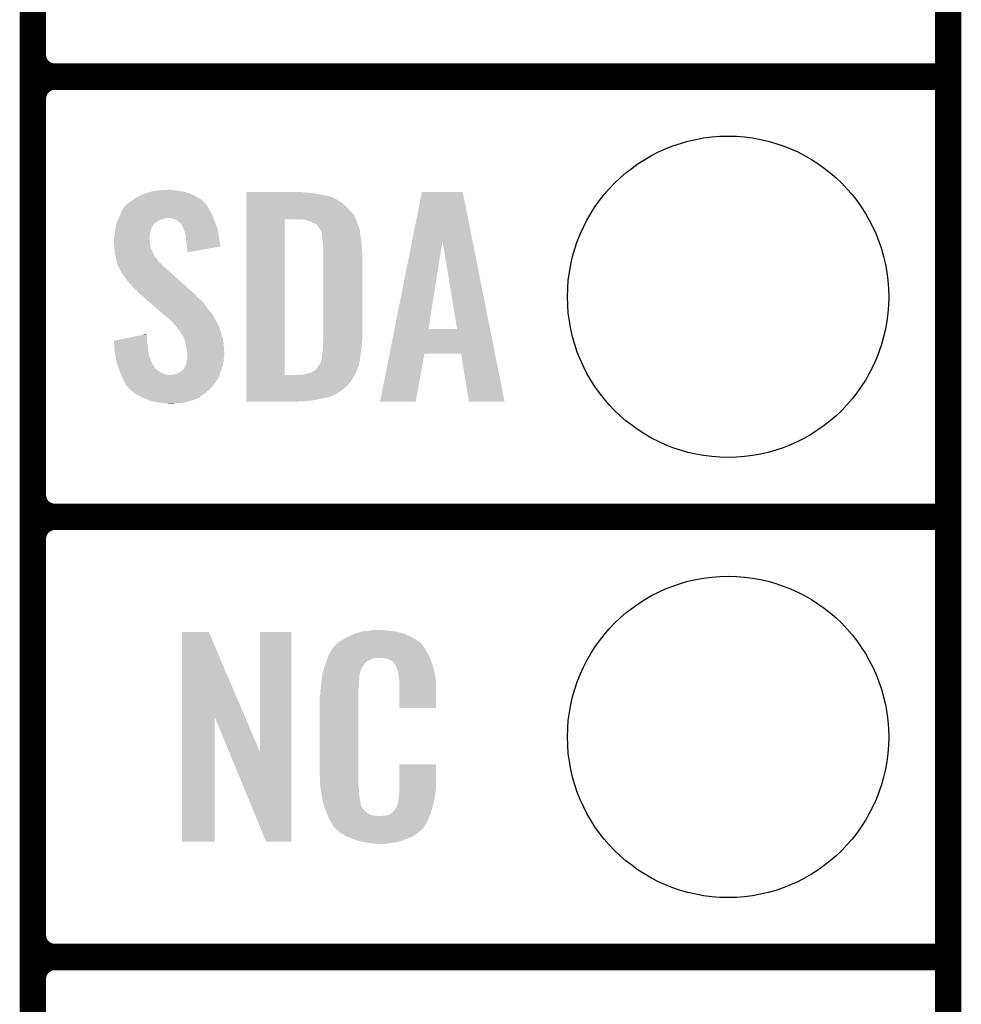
# Model space of a CAD drawing. Extents: x -1.3 to 24.2, y -3.9 to 39.2.
# Tile 11 of 29: x 18.8 to 24.2, y 1 to 6.7. Entities that reach past the tile are written whole.
import ezdxf

# ---------------------------------------------------------------- set-up
doc = ezdxf.new("R2010")
doc.units = 0
doc.layers.get('0').update_dxf_attribs({"linetype": 'CONTINUOUS'})
for name, color, linetype in [('THERMO_32_CLICK_V100_GKO', 5, 'CONTINUOUS'), ('THERMO_32_CLICK_V100_GTO', 14, 'CONTINUOUS'), ('THERMO_32_CLICK_V100_GTS', 12, 'CONTINUOUS')]:
    doc.layers.add(name, color=color, linetype=linetype)

# ---------------------------------------------------------------- blocks, each defined once
blk = doc.blocks.new('ROUND_36')
blk.add_circle((0, 0), 0.9271)

msp = doc.modelspace()

# ---------------------------------------------------------------- linework, layer by layer
at = {"layer": 'THERMO_32_CLICK_V100_GKO', "const_width": 0.1524}
msp.add_lwpolyline([(24.13, -1.27), (24.13, 36.83)], dxfattribs=at)
at = {"layer": 'THERMO_32_CLICK_V100_GTO', "const_width": 0.1524}
for points in [[(18.8468, -0.5588), (18.8468, 18.3388)], [(18.8468, 6.477), (18.8468, 8.763)], [(18.9738, 6.35), (24.13, 6.35)], [(18.9738, 6.35), (24.13, 6.35)], [(18.8468, 3.937), (18.8468, 6.223)], [(18.9738, 3.81), (24.13, 3.81)], [(18.9738, 3.81), (24.13, 3.81)], [(18.8468, 1.397), (18.8468, 3.683)], [(18.9738, 1.27), (24.13, 1.27)], [(18.9738, 1.27), (24.13, 1.27)]]:
    msp.add_lwpolyline(points, dxfattribs=at)
for points in [[(18.8468, 6.477, 0.4142136), (18.9738, 6.35)], [(18.9738, 6.35, 0.4142136), (18.8468, 6.223)], [(18.9738, 6.35, 0.4142136), (18.8468, 6.223)], [(18.8468, 3.937, 0.4142136), (18.9738, 3.81)], [(18.9738, 3.81, 0.4142136), (18.8468, 3.683)], [(18.9738, 3.81, 0.4142136), (18.8468, 3.683)], [(18.8468, 1.397, 0.4142136), (18.9738, 1.27)], [(18.9738, 1.27, 0.4142136), (18.8468, 1.143)], [(18.9738, 1.27, 0.4142136), (18.8468, 1.143)]]:
    msp.add_lwpolyline(points, format="xyb", dxfattribs=at)
at = {"layer": 'THERMO_32_CLICK_V100_GTO'}
for points in [[(19.497544, 5.6769), (19.53006, 5.68706), (19.75104, 5.6769), (19.715482, 5.68706)], [(19.53006, 5.68706), (19.56054, 5.69214), (19.715482, 5.68706), (19.67992, 5.69214)], [(19.56054, 5.69214), (19.575782, 5.69468), (19.67992, 5.69214), (19.654518, 5.69468)], [(19.575782, 5.69468), (19.62912, 5.69722), (19.654518, 5.69468), (19.641822, 5.69722)], [(20.07872, 5.68198), (20.078722, 5.68452), (20.41652, 5.68198), (20.39112, 5.68452)], [(20.07872, 5.67944), (20.07872, 5.68198), (20.44954, 5.67944), (20.41652, 5.68198)], [(21.035876, 5.402448), (21.092174, 5.684502), (21.384672, 5.402448), (21.328384, 5.684502)], [(21.092174, 5.684502), (21.092178, 5.68452), (21.328384, 5.684502), (21.092178, 5.68452)], [(19.400518, 5.62356), (19.41322, 5.631178), (19.83613, 5.62356), (19.829148, 5.631178)], [(19.41322, 5.631178), (19.423884, 5.638798), (19.829148, 5.631178), (19.822162, 5.638798)], [(19.423884, 5.638798), (19.430998, 5.64388), (19.822162, 5.638798), (19.813906, 5.64388)], [(19.430998, 5.64388), (19.456402, 5.65912), (19.813906, 5.64388), (19.78914, 5.65912)], [(19.456402, 5.65912), (19.489422, 5.674362), (19.78914, 5.65912), (19.75648, 5.674362)], [(19.489422, 5.674362), (19.497544, 5.6769), (19.75648, 5.674362), (19.75104, 5.6769)], [(20.07872, 5.67436), (20.07872, 5.67944), (20.485098, 5.67436), (20.44954, 5.67944)], [(20.07872, 5.659118), (20.07872, 5.67436), (20.561302, 5.659118), (20.485098, 5.67436)], [(20.07872, 5.64388), (20.07872, 5.659118), (20.59432, 5.64388), (20.561302, 5.659118)], [(20.07872, 5.63626), (20.07872, 5.64388), (20.609558, 5.63626), (20.59432, 5.64388)], [(20.07872, 5.62864), (20.07872, 5.63626), (20.622262, 5.62864), (20.609558, 5.63626)], [(20.07872, 5.6134), (20.07872, 5.62864), (20.64004, 5.6134), (20.622262, 5.62864)], [(19.34972, 5.55244), (19.359202, 5.57276), (19.881504, 5.55244), (19.87042, 5.57276)], [(19.359202, 5.57276), (19.367502, 5.59054), (19.87042, 5.57276), (19.86153, 5.59054)], [(19.367502, 5.59054), (19.369828, 5.593078), (19.86153, 5.59054), (19.86026, 5.593078)], [(19.369828, 5.593078), (19.379142, 5.60324), (19.86026, 5.593078), (19.852642, 5.60324)], [(19.379142, 5.60324), (19.383796, 5.608316), (19.852642, 5.60324), (19.850102, 5.608316)], [(19.383796, 5.608316), (19.395444, 5.621022), (19.850102, 5.608316), (19.838456, 5.621022)], [(19.395444, 5.621022), (19.400518, 5.62356), (19.838456, 5.621022), (19.83613, 5.62356)], [(20.078718, 5.549898), (20.07872, 5.575298), (20.701, 5.549898), (20.680682, 5.575298)], [(20.07872, 5.595622), (20.07872, 5.6134), (20.66036, 5.595622), (20.64004, 5.6134)], [(20.07872, 5.575298), (20.07872, 5.595622), (20.680682, 5.575298), (20.66036, 5.595622)], [(19.330124, 5.50164), (19.333028, 5.5118), (19.54784, 5.50164), (19.56054, 5.5118)], [(19.333028, 5.5118), (19.33448, 5.516882), (19.56054, 5.5118), (19.568162, 5.516882)], [(19.33448, 5.516882), (19.336654, 5.521958), (19.568162, 5.516882), (19.575776, 5.521958)], [(19.336654, 5.521958), (19.339922, 5.52958), (19.575776, 5.521958), (19.601182, 5.52958)], [(19.339922, 5.52958), (19.342098, 5.53466), (19.601182, 5.52958), (19.621498, 5.53466)], [(19.342098, 5.53466), (19.346452, 5.544818), (19.88929, 5.53466), (19.88566, 5.544818)], [(19.346452, 5.544818), (19.34972, 5.55244), (19.88566, 5.544818), (19.881504, 5.55244)], [(19.649438, 5.53212), (19.629118, 5.53466), (19.890196, 5.53212), (19.88929, 5.53466)], [(19.669756, 5.527042), (19.649438, 5.53212), (19.89201, 5.527042), (19.890196, 5.53212)], [(19.691986, 5.50926), (19.669756, 5.527042), (19.89836, 5.50926), (19.89201, 5.527042)], [(20.078702, 4.627902), (20.078718, 5.52704), (20.29968, 4.627902), (20.299702, 5.52704)], [(20.078718, 5.52704), (20.078718, 5.549898), (20.711392, 5.52704), (20.701, 5.549898)], [(20.413982, 5.524498), (20.391118, 5.52704), (20.712548, 5.524498), (20.711392, 5.52704)], [(20.421598, 5.52196), (20.413982, 5.524498), (20.7137, 5.52196), (20.712548, 5.524498)], [(20.42922, 5.51942), (20.421598, 5.52196), (20.714972, 5.51942), (20.7137, 5.52196)], [(20.444462, 5.516878), (20.42922, 5.51942), (20.716242, 5.516878), (20.714972, 5.51942)], [(20.454622, 5.511798), (20.444462, 5.516878), (20.717512, 5.511798), (20.716242, 5.516878)], [(20.462242, 5.50672), (20.454622, 5.511798), (20.718782, 5.50672), (20.717512, 5.511798)], [(19.31924, 5.4483), (19.320412, 5.45592), (19.52371, 5.4483), (19.52498, 5.45592)], [(19.320412, 5.45592), (19.322756, 5.471158), (19.52498, 5.45592), (19.53006, 5.471158)], [(19.322756, 5.471158), (19.32432, 5.481322), (19.53006, 5.471158), (19.535142, 5.481322)], [(19.32432, 5.481322), (19.32722, 5.491478), (19.535142, 5.481322), (19.54022, 5.491478)], [(19.32722, 5.491478), (19.329398, 5.4991), (19.54022, 5.491478), (19.5453, 5.4991)], [(19.329398, 5.4991), (19.330124, 5.50164), (19.5453, 5.4991), (19.54784, 5.50164)], [(19.695158, 5.506722), (19.691986, 5.50926), (19.899376, 5.506722), (19.89836, 5.50926)], [(19.702778, 5.4991), (19.695158, 5.506722), (19.902424, 5.4991), (19.899376, 5.506722)], [(19.707858, 5.488944), (19.702778, 5.4991), (19.906486, 5.488944), (19.902424, 5.4991)], [(19.712934, 5.483866), (19.707858, 5.488944), (19.908518, 5.483866), (19.906486, 5.488944)], [(19.71294, 5.481324), (19.712934, 5.483866), (19.909534, 5.481324), (19.908518, 5.483866)], [(19.716752, 5.471158), (19.71294, 5.481324), (19.9136, 5.471158), (19.909534, 5.481324)], [(19.72056, 5.461), (19.716752, 5.471158), (19.915204, 5.461), (19.9136, 5.471158)], [(19.728178, 5.438142), (19.72056, 5.461), (19.918814, 5.438142), (19.915204, 5.461)], [(20.462248, 5.506718), (20.462242, 5.50672), (20.718782, 5.506718), (20.718782, 5.50672)], [(20.467324, 5.50418), (20.462248, 5.506718), (20.71987, 5.50418), (20.718782, 5.506718)], [(20.469864, 5.504178), (20.467324, 5.50418), (20.719872, 5.504178), (20.71987, 5.50418)], [(20.482562, 5.499096), (20.469864, 5.504178), (20.72205, 5.499096), (20.719872, 5.504178)], [(20.49018, 5.48894), (20.482562, 5.499096), (20.7264, 5.48894), (20.72205, 5.499096)], [(20.50542, 5.468618), (20.49018, 5.48894), (20.733174, 5.468618), (20.7264, 5.48894)], [(20.50669, 5.466078), (20.50542, 5.468618), (20.73402, 5.466078), (20.733174, 5.468618)], [(20.5105, 5.458458), (20.50669, 5.466078), (20.734656, 5.458458), (20.73402, 5.466078)], [(20.51304, 5.45084), (20.5105, 5.458458), (20.73529, 5.45084), (20.734656, 5.458458)], [(19.31416, 5.412742), (19.316064, 5.420358), (19.5199, 5.412742), (19.5199, 5.420358)], [(19.31416, 5.410198), (19.31416, 5.412742), (19.5199, 5.410198), (19.5199, 5.412742)], [(19.31416, 5.400038), (19.31416, 5.410198), (19.52244, 5.400038), (19.5199, 5.410198)], [(19.31525, 5.384798), (19.31416, 5.400038), (19.52244, 5.384798), (19.52244, 5.400038)], [(19.316064, 5.420358), (19.3167, 5.422902), (19.5199, 5.420358), (19.520216, 5.422902)], [(19.3167, 5.422902), (19.318476, 5.44068), (19.520216, 5.422902), (19.52244, 5.44068)], [(19.318476, 5.44068), (19.31924, 5.4483), (19.52244, 5.44068), (19.52371, 5.4483)], [(19.729784, 5.4229), (19.728178, 5.438142), (19.92122, 5.4229), (19.918814, 5.438142)], [(19.73326, 5.38988), (19.729784, 5.4229), (19.925926, 5.38988), (19.92122, 5.4229)], [(20.51558, 5.445756), (20.51304, 5.45084), (20.735714, 5.445756), (20.73529, 5.45084)], [(20.51558, 5.435598), (20.51558, 5.445756), (20.73656, 5.435598), (20.735714, 5.445756)], [(20.51558, 5.42798), (20.51558, 5.435598), (20.738084, 5.42798), (20.73656, 5.435598)], [(20.51939, 5.3975), (20.51558, 5.42798), (20.74418, 5.3975), (20.738084, 5.42798)], [(20.934514, 4.894606), (21.035876, 5.402448), (21.130264, 4.894606), (21.211522, 5.402448)], [(21.295334, 4.89458), (21.211522, 5.402448), (21.48602, 4.89458), (21.384672, 5.402448)], [(19.3167, 5.36448), (19.31525, 5.384798), (19.52752, 5.36448), (19.52244, 5.384798)], [(19.317482, 5.354318), (19.3167, 5.36448), (19.53006, 5.354318), (19.52752, 5.36448)], [(19.31924, 5.331462), (19.317482, 5.354318), (19.54061, 5.331462), (19.53006, 5.354318)], [(19.7358, 5.36956), (19.73326, 5.38988), (19.92882, 5.36956), (19.925926, 5.38988)], [(19.735802, 5.369556), (19.7358, 5.36956), (19.92882, 5.369556), (19.92882, 5.36956)], [(19.73834, 5.35178), (19.735802, 5.369556), (19.826182, 5.35178), (19.92882, 5.369556)], [(19.73834, 5.336566), (19.73834, 5.35178), (19.73834, 5.336566), (19.826182, 5.35178)], [(20.5232, 5.367018), (20.51939, 5.3975), (20.745974, 5.367018), (20.74418, 5.3975)], [(20.5232, 5.35432), (20.5232, 5.367018), (20.74672, 5.35432), (20.745974, 5.367018)], [(20.5232, 5.308602), (20.5232, 5.35432), (20.74926, 5.308602), (20.74672, 5.35432)], [(19.322014, 5.321296), (19.31924, 5.331462), (19.5453, 5.321296), (19.54061, 5.331462)], [(19.322706, 5.318756), (19.322014, 5.321296), (19.545302, 5.318756), (19.5453, 5.321296)], [(19.32409, 5.31368), (19.322706, 5.318756), (19.547842, 5.31368), (19.545302, 5.318756)], [(19.32686, 5.30352), (19.32409, 5.31368), (19.558002, 5.30352), (19.547842, 5.31368)], [(19.32799, 5.29844), (19.32686, 5.30352), (19.56308, 5.29844), (19.558002, 5.30352)], [(19.331376, 5.283198), (19.32799, 5.29844), (19.573242, 5.283198), (19.56308, 5.29844)], [(20.5232, 4.84378), (20.5232, 5.308602), (20.74926, 4.84378), (20.74926, 5.308602)], [(19.33194, 5.28066), (19.331376, 5.283198), (19.576416, 5.28066), (19.573242, 5.283198)], [(19.333846, 5.27304), (19.33194, 5.28066), (19.585942, 5.27304), (19.576416, 5.28066)], [(19.337018, 5.260342), (19.333846, 5.27304), (19.596824, 5.260342), (19.585942, 5.27304)], [(19.34007, 5.255258), (19.337018, 5.260342), (19.60118, 5.255258), (19.596824, 5.260342)], [(19.34464, 5.247642), (19.34007, 5.255258), (19.610068, 5.247642), (19.60118, 5.255258)], [(19.346546, 5.24002), (19.34464, 5.247642), (19.61896, 5.24002), (19.610068, 5.247642)], [(19.347178, 5.237486), (19.346546, 5.24002), (19.621782, 5.237486), (19.61896, 5.24002)], [(19.349718, 5.23494), (19.347178, 5.237486), (19.624616, 5.23494), (19.621782, 5.237486)], [(19.362418, 5.212082), (19.349718, 5.23494), (19.650062, 5.212082), (19.624616, 5.23494)], [(19.3802, 5.18922), (19.362418, 5.212082), (19.675512, 5.18922), (19.650062, 5.212082)], [(19.39798, 5.16382), (19.3802, 5.18922), (19.703788, 5.16382), (19.675512, 5.18922)], [(19.415762, 5.14604), (19.39798, 5.16382), (19.723582, 5.14604), (19.703788, 5.16382)], [(19.430998, 5.12826), (19.415762, 5.14604), (19.743374, 5.12826), (19.723582, 5.14604)], [(19.443698, 5.118102), (19.430998, 5.12826), (19.754682, 5.118102), (19.743374, 5.12826)], [(19.45132, 5.107942), (19.443698, 5.118102), (19.765992, 5.107942), (19.754682, 5.118102)], [(19.45386, 5.105398), (19.45132, 5.107942), (19.768824, 5.105398), (19.765992, 5.107942)], [(19.456792, 5.102858), (19.45386, 5.105398), (19.7739, 5.102858), (19.768824, 5.105398)], [(19.468512, 5.0927), (19.456792, 5.102858), (19.78406, 5.0927), (19.7739, 5.102858)], [(19.4861, 5.077458), (19.468512, 5.0927), (19.796762, 5.077458), (19.78406, 5.0927)], [(19.506616, 5.059678), (19.4861, 5.077458), (19.819622, 5.059678), (19.796762, 5.077458)], [(19.535922, 5.03428), (19.506616, 5.059678), (19.83994, 5.03428), (19.819622, 5.059678)], [(19.56816, 5.00634), (19.535922, 5.03428), (19.86026, 5.00634), (19.83994, 5.03428)], [(19.600402, 4.978398), (19.56816, 5.00634), (19.883122, 4.978398), (19.86026, 5.00634)], [(19.60626, 4.97332), (19.600402, 4.978398), (19.886086, 4.97332), (19.883122, 4.978398)], [(19.631658, 4.953002), (19.60626, 4.97332), (19.897936, 4.953002), (19.886086, 4.97332)], [(19.636742, 4.94792), (19.631658, 4.953002), (19.9009, 4.94792), (19.897936, 4.953002)], [(19.641824, 4.942838), (19.636742, 4.94792), (19.903442, 4.942838), (19.9009, 4.94792)], [(19.649444, 4.935218), (19.641824, 4.942838), (19.90852, 4.935218), (19.903442, 4.942838)], [(19.651982, 4.93268), (19.649444, 4.935218), (19.90979, 4.93268), (19.90852, 4.935218)], [(19.667538, 4.9149), (19.651982, 4.93268), (19.91868, 4.9149), (19.90979, 4.93268)], [(19.66976, 4.91236), (19.667538, 4.9149), (19.919634, 4.91236), (19.91868, 4.9149)], [(19.68246, 4.89712), (19.66976, 4.91236), (19.925348, 4.89712), (19.919634, 4.91236)], [(19.684152, 4.894582), (19.68246, 4.89712), (19.926298, 4.894582), (19.925348, 4.89712)], [(19.69262, 4.88188), (19.684152, 4.894582), (19.929764, 4.88188), (19.926298, 4.894582)], [(20.906118, 4.75234), (20.934508, 4.89458), (21.514406, 4.75234), (21.48602, 4.89458)], [(20.934508, 4.89458), (20.934514, 4.894606), (21.295334, 4.89458), (21.130264, 4.894606)], [(19.31418, 4.826004), (19.401924, 4.843778), (19.50466, 4.826004), (19.50466, 4.843778)], [(19.401924, 4.843778), (19.47716, 4.859018), (19.50466, 4.843778), (19.50212, 4.859018)], [(19.47716, 4.859018), (19.50212, 4.864074), (19.50212, 4.859018), (19.50212, 4.864074)], [(19.700236, 4.874262), (19.69262, 4.88188), (19.931842, 4.874262), (19.929764, 4.88188)], [(19.70278, 4.866644), (19.700236, 4.874262), (19.93392, 4.866644), (19.931842, 4.874262)], [(19.702784, 4.86664), (19.70278, 4.866644), (19.93392, 4.86664), (19.93392, 4.866644)], [(19.705318, 4.864102), (19.702784, 4.86664), (19.934702, 4.864102), (19.93392, 4.86664)], [(19.718018, 4.843782), (19.705318, 4.864102), (19.940954, 4.843782), (19.934702, 4.864102)], [(19.72183, 4.833618), (19.718018, 4.843782), (19.94408, 4.833618), (19.940954, 4.843782)], [(19.725638, 4.823462), (19.72183, 4.833618), (19.945436, 4.823462), (19.94408, 4.833618)], [(20.5232, 4.82854), (20.5232, 4.84378), (20.747736, 4.82854), (20.74926, 4.84378)], [(19.314384, 4.823458), (19.31418, 4.826004), (19.50466, 4.823458), (19.50466, 4.826004)], [(19.316408, 4.79806), (19.314384, 4.823458), (19.50974, 4.79806), (19.50466, 4.823458)], [(19.318634, 4.77012), (19.316408, 4.79806), (19.51228, 4.77012), (19.50974, 4.79806)], [(19.73088, 4.79552), (19.725638, 4.823462), (19.94916, 4.79552), (19.945436, 4.823462)], [(19.73326, 4.78282), (19.73088, 4.79552), (19.949954, 4.78282), (19.94916, 4.79552)], [(19.737918, 4.754882), (19.73326, 4.78282), (19.9517, 4.754882), (19.949954, 4.78282)], [(20.51812, 4.757422), (20.52066, 4.77774), (20.739824, 4.757422), (20.742728, 4.77774)], [(20.52066, 4.800602), (20.522276, 4.81838), (20.745238, 4.800602), (20.74672, 4.81838)], [(20.52066, 4.7879), (20.52066, 4.800602), (20.74418, 4.7879), (20.745238, 4.800602)], [(20.52066, 4.77774), (20.52066, 4.7879), (20.742728, 4.77774), (20.74418, 4.7879)], [(20.522276, 4.81838), (20.5232, 4.82854), (20.74672, 4.81838), (20.747736, 4.82854)], [(19.31924, 4.762498), (19.318634, 4.77012), (19.513668, 4.762498), (19.51228, 4.77012)], [(19.322936, 4.74218), (19.31924, 4.762498), (19.517362, 4.74218), (19.513668, 4.762498)], [(19.328016, 4.71424), (19.322936, 4.74218), (19.52752, 4.71424), (19.517362, 4.74218)], [(19.733262, 4.706622), (19.73834, 4.721864), (19.946936, 4.706622), (19.948842, 4.721864)], [(19.73834, 4.752342), (19.737918, 4.754882), (19.9517, 4.752342), (19.9517, 4.754882)], [(19.73834, 4.74218), (19.73834, 4.752342), (19.9517, 4.74218), (19.9517, 4.752342)], [(19.73834, 4.7244), (19.73834, 4.74218), (19.94916, 4.7244), (19.9517, 4.74218)], [(19.73834, 4.721864), (19.73834, 4.7244), (19.948842, 4.721864), (19.94916, 4.7244)], [(20.505418, 4.693918), (20.513038, 4.716782), (20.729446, 4.693918), (20.73402, 4.716782)], [(20.513038, 4.716782), (20.515578, 4.724398), (20.73402, 4.716782), (20.735108, 4.724398)], [(20.515578, 4.724398), (20.51558, 4.744718), (20.735108, 4.724398), (20.73801, 4.744718)], [(20.51558, 4.744718), (20.51812, 4.757422), (20.73801, 4.744718), (20.739824, 4.757422)], [(20.850864, 4.475506), (20.906114, 4.752322), (21.056586, 4.475506), (21.107396, 4.752322)], [(20.906114, 4.752322), (20.906118, 4.75234), (21.107396, 4.752322), (21.318202, 4.75234)], [(21.363936, 4.475498), (21.318202, 4.75234), (21.569652, 4.475498), (21.514406, 4.75234)], [(19.3294, 4.70662), (19.328016, 4.71424), (19.53057, 4.70662), (19.52752, 4.71424)], [(19.335016, 4.68884), (19.3294, 4.70662), (19.537684, 4.68884), (19.53057, 4.70662)], [(19.335818, 4.6863), (19.335016, 4.68884), (19.54022, 4.6863), (19.537684, 4.68884)], [(19.338224, 4.678678), (19.335818, 4.6863), (19.5453, 4.678678), (19.54022, 4.6863)], [(19.341432, 4.668518), (19.338224, 4.678678), (19.550384, 4.668518), (19.5453, 4.678678)], [(19.34464, 4.658358), (19.341432, 4.668518), (19.563084, 4.658358), (19.550384, 4.668518)], [(19.71294, 4.658362), (19.71802, 4.66344), (19.934682, 4.658362), (19.936204, 4.66344)], [(19.71802, 4.66344), (19.7231, 4.671062), (19.936204, 4.66344), (19.938492, 4.671062)], [(19.7231, 4.671062), (19.728178, 4.681222), (19.938492, 4.671062), (19.94154, 4.681222)], [(19.728178, 4.681222), (19.73326, 4.691384), (19.94154, 4.681222), (19.943798, 4.691384)], [(19.73326, 4.704082), (19.733262, 4.706622), (19.94662, 4.704082), (19.946936, 4.706622)], [(19.73326, 4.691384), (19.73326, 4.704082), (19.943798, 4.691384), (19.94662, 4.704082)], [(20.480018, 4.658358), (20.49018, 4.6736), (20.718582, 4.658358), (20.724444, 4.6736)], [(20.49018, 4.6736), (20.493988, 4.678678), (20.724444, 4.6736), (20.726398, 4.678678)], [(20.493988, 4.678678), (20.505418, 4.693918), (20.726398, 4.678678), (20.729446, 4.693918)], [(19.348706, 4.648198), (19.34464, 4.658358), (19.575782, 4.648198), (19.563084, 4.658358)], [(19.352768, 4.63804), (19.348706, 4.648198), (19.5961, 4.63804), (19.575782, 4.648198)], [(19.355816, 4.63042), (19.352768, 4.63804), (19.616422, 4.63042), (19.5961, 4.63804)], [(19.356832, 4.62788), (19.355816, 4.63042), (19.639282, 4.62788), (19.616422, 4.63042)], [(19.357848, 4.62534), (19.356832, 4.62788), (19.92376, 4.62534), (19.924606, 4.62788)], [(19.35988, 4.62026), (19.357848, 4.62534), (19.921218, 4.62026), (19.92376, 4.62534)], [(19.37004, 4.59994), (19.35988, 4.62026), (19.911058, 4.59994), (19.921218, 4.62026)], [(19.646902, 4.62788), (19.65706, 4.63042), (19.924606, 4.62788), (19.925452, 4.63042)], [(19.65706, 4.63042), (19.669762, 4.632962), (19.925452, 4.63042), (19.9263, 4.632962)], [(19.669762, 4.632962), (19.69262, 4.643122), (19.9263, 4.632962), (19.929686, 4.643122)], [(19.69262, 4.643122), (19.70955, 4.65582), (19.929686, 4.643122), (19.93392, 4.65582)], [(19.70955, 4.65582), (19.71294, 4.658362), (19.93392, 4.65582), (19.934682, 4.658362)], [(20.078702, 4.62788), (20.078702, 4.627902), (20.380958, 4.62788), (20.29968, 4.627902)], [(20.078702, 4.61772), (20.078702, 4.62788), (20.69846, 4.61772), (20.704554, 4.62788)], [(20.078702, 4.597402), (20.078702, 4.61772), (20.68576, 4.597402), (20.69846, 4.61772)], [(20.380958, 4.62788), (20.393658, 4.63042), (20.704554, 4.62788), (20.706078, 4.63042)], [(20.408898, 4.63042), (20.408904, 4.630422), (20.706078, 4.63042), (20.70608, 4.630422)], [(20.408904, 4.630422), (20.44446, 4.64058), (20.70608, 4.630422), (20.711158, 4.64058)], [(20.44446, 4.64058), (20.4597, 4.64566), (20.711158, 4.64058), (20.7137, 4.64566)], [(20.4597, 4.64566), (20.474934, 4.655816), (20.7137, 4.64566), (20.717604, 4.655816)], [(20.474934, 4.655816), (20.477474, 4.65582), (20.717604, 4.655816), (20.717606, 4.65582)], [(20.477474, 4.65582), (20.480018, 4.658358), (20.717606, 4.65582), (20.718582, 4.658358)], [(19.37131, 4.5974), (19.37004, 4.59994), (19.90852, 4.5974), (19.911058, 4.59994)], [(19.37512, 4.58978), (19.37131, 4.5974), (19.90344, 4.58978), (19.90852, 4.5974)], [(19.382176, 4.57708), (19.37512, 4.58978), (19.89328, 4.57708), (19.90344, 4.58978)], [(19.387818, 4.566922), (19.382176, 4.57708), (19.886506, 4.566922), (19.89328, 4.57708)], [(19.392902, 4.561838), (19.387818, 4.566922), (19.883118, 4.561838), (19.886506, 4.566922)], [(19.397978, 4.55676), (19.392902, 4.561838), (19.87804, 4.55676), (19.883118, 4.561838)], [(19.400518, 4.551684), (19.397978, 4.55676), (19.872964, 4.551684), (19.87804, 4.55676)], [(19.40645, 4.5466), (19.400518, 4.551684), (19.86788, 4.5466), (19.872964, 4.551684)], [(19.424228, 4.53136), (19.40645, 4.5466), (19.850102, 4.53136), (19.86788, 4.5466)], [(20.0787, 4.57708), (20.078702, 4.597402), (20.670518, 4.57708), (20.68576, 4.597402)], [(20.0787, 4.556758), (20.0787, 4.57708), (20.650198, 4.556758), (20.670518, 4.57708)], [(20.0787, 4.53644), (20.0787, 4.556758), (20.624798, 4.53644), (20.650198, 4.556758)], [(19.43608, 4.5212), (19.424228, 4.53136), (19.837038, 4.5212), (19.850102, 4.53136)], [(19.450368, 4.51358), (19.43608, 4.5212), (19.82724, 4.51358), (19.837038, 4.5212)], [(19.47418, 4.50088), (19.450368, 4.51358), (19.80819, 4.50088), (19.82724, 4.51358)], [(19.47999, 4.498338), (19.47418, 4.50088), (19.804378, 4.498338), (19.80819, 4.50088)], [(19.485792, 4.4958), (19.47999, 4.498338), (19.801836, 4.4958), (19.804378, 4.498338)], [(19.491598, 4.49326), (19.485792, 4.4958), (19.79422, 4.49326), (19.801836, 4.4958)], [(19.509018, 4.485638), (19.491598, 4.49326), (19.778978, 4.485638), (19.79422, 4.49326)], [(20.0787, 4.51866), (20.0787, 4.53644), (20.596858, 4.51866), (20.624798, 4.53644)], [(20.0787, 4.51104), (20.0787, 4.51866), (20.58162, 4.51104), (20.596858, 4.51866)], [(20.0787, 4.50342), (20.0787, 4.51104), (20.563838, 4.50342), (20.58162, 4.51104)], [(20.0787, 4.49834), (20.0787, 4.50342), (20.53844, 4.49834), (20.563838, 4.50342)], [(20.0787, 4.49072), (20.0787, 4.49834), (20.50542, 4.49072), (20.53844, 4.49834)], [(20.0787, 4.4831), (20.0787, 4.49072), (20.46732, 4.4831), (20.50542, 4.49072)], [(19.514818, 4.4831), (19.509018, 4.485638), (19.770092, 4.4831), (19.778978, 4.485638)], [(19.52498, 4.48056), (19.514818, 4.4831), (19.7612, 4.48056), (19.770092, 4.4831)], [(19.55546, 4.47294), (19.52498, 4.48056), (19.735802, 4.47294), (19.7612, 4.48056)], [(19.59102, 4.46786), (19.55546, 4.47294), (19.7104, 4.46786), (19.735802, 4.47294)], [(19.606258, 4.46532), (19.59102, 4.46786), (19.67992, 4.46532), (19.7104, 4.46786)], [(19.631658, 4.46278), (19.621498, 4.46532), (19.646902, 4.46278), (19.67992, 4.46532)], [(20.0787, 4.47802), (20.0787, 4.4831), (20.4216, 4.47802), (20.46732, 4.4831)], [(20.0787, 4.475502), (20.0787, 4.47802), (20.373758, 4.475502), (20.4216, 4.47802)], [(20.373342, 4.47548), (20.0787, 4.475502), (20.373342, 4.47548), (20.373758, 4.475502)], [(21.056582, 4.47548), (20.850864, 4.475506), (21.056582, 4.47548), (21.056586, 4.475506)], [(21.569654, 4.47548), (21.569652, 4.475498), (21.569654, 4.47548), (21.363936, 4.475498)], [(19.707872, 2.656728), (19.70788, 3.144506), (20.070862, 2.656728), (19.862804, 3.144506)], [(19.70788, 3.144506), (19.707882, 3.14452), (19.862804, 3.144506), (19.707882, 3.14452)], [(20.15744, 2.453748), (20.15746, 3.144498), (20.337766, 2.453748), (20.33778, 3.144498)], [(20.15746, 3.144498), (20.157462, 3.14452), (20.33778, 3.144498), (20.157462, 3.14452)], [(20.67814, 3.1242), (20.703538, 3.13436), (21.016324, 3.1242), (20.991652, 3.13436)], [(20.703538, 3.13436), (20.711158, 3.1369), (20.991652, 3.13436), (20.985482, 3.1369)], [(20.711158, 3.1369), (20.7264, 3.14198), (20.985482, 3.1369), (20.966432, 3.14198)], [(20.7264, 3.14198), (20.743334, 3.14706), (20.966432, 3.14198), (20.947382, 3.14706)], [(20.743334, 3.14706), (20.751802, 3.1496), (20.947382, 3.14706), (20.927062, 3.1496)], [(20.751802, 3.1496), (20.78228, 3.15214), (20.927062, 3.1496), (20.90674, 3.15214)], [(20.78228, 3.15214), (20.79752, 3.15468), (20.90674, 3.15214), (20.891502, 3.15468)], [(20.79752, 3.15468), (20.812762, 3.15722), (20.876262, 3.15468), (20.863562, 3.15722)], [(20.59025, 3.065776), (20.59432, 3.070862), (21.099782, 3.065776), (21.095424, 3.070862)], [(20.59432, 3.070862), (20.608834, 3.08356), (21.095424, 3.070862), (21.084542, 3.08356)], [(20.608834, 3.08356), (20.614642, 3.08864), (21.084542, 3.08356), (21.077432, 3.08864)], [(20.614642, 3.08864), (20.626618, 3.096262), (21.077432, 3.08864), (21.06676, 3.096262)], [(20.626618, 3.096262), (20.642582, 3.10642), (21.06676, 3.096262), (21.04983, 3.10642)], [(20.642582, 3.10642), (20.66798, 3.11912), (21.04983, 3.10642), (21.02866, 3.11912)], [(20.66798, 3.11912), (20.67814, 3.1242), (21.02866, 3.11912), (21.016324, 3.1242)], [(20.549232, 2.999738), (20.55368, 3.012442), (21.13788, 2.999738), (21.130952, 3.012442)], [(20.55368, 3.012442), (20.562644, 3.02768), (21.130952, 3.012442), (21.12264, 3.02768)], [(20.562644, 3.02768), (20.576094, 3.05054), (21.12264, 3.02768), (21.109942, 3.05054)], [(20.576094, 3.05054), (20.579086, 3.055622), (21.109942, 3.05054), (21.106132, 3.055622)], [(20.579086, 3.055622), (20.584162, 3.058164), (21.106132, 3.055622), (21.104224, 3.058164)], [(20.584162, 3.058164), (20.58619, 3.0607), (21.104224, 3.058164), (21.102322, 3.0607)], [(20.58619, 3.0607), (20.59025, 3.065776), (21.102322, 3.0607), (21.099782, 3.065776)], [(20.533492, 2.954018), (20.5359, 2.96164), (20.754338, 2.954018), (20.761958, 2.96164)], [(20.5359, 2.96164), (20.536788, 2.96418), (20.761958, 2.96164), (20.764498, 2.96418)], [(20.536788, 2.96418), (20.538564, 2.969256), (20.764498, 2.96418), (20.767038, 2.969256)], [(20.538564, 2.969256), (20.542122, 2.979418), (20.767038, 2.969256), (20.77974, 2.979418)], [(20.542122, 2.979418), (20.547454, 2.994658), (20.77974, 2.979418), (20.817836, 2.994658)], [(20.547454, 2.994658), (20.547456, 2.99466), (20.817836, 2.994658), (20.866098, 2.99466)], [(20.547456, 2.99466), (20.549232, 2.999738), (21.139694, 2.99466), (21.13788, 2.999738)], [(20.88388, 2.99212), (20.866098, 2.99466), (21.140602, 2.99212), (21.139694, 2.99466)], [(20.896578, 2.98958), (20.88388, 2.99212), (21.141508, 2.98958), (21.140602, 2.99212)], [(20.921974, 2.976882), (20.896578, 2.98958), (21.146044, 2.976882), (21.141508, 2.98958)], [(20.924518, 2.971804), (20.921974, 2.976882), (21.147856, 2.971804), (21.146044, 2.976882)], [(20.931054, 2.96418), (20.924518, 2.971804), (21.150578, 2.96418), (21.147856, 2.971804)], [(20.939758, 2.954022), (20.931054, 2.96418), (21.153568, 2.954022), (21.150578, 2.96418)], [(20.516648, 2.887978), (20.518252, 2.898138), (20.73148, 2.887978), (20.73402, 2.898138)], [(20.518252, 2.898138), (20.519054, 2.903218), (20.73402, 2.898138), (20.73402, 2.903218)], [(20.519054, 2.903218), (20.52066, 2.913382), (20.73402, 2.903218), (20.73679, 2.913382)], [(20.52066, 2.913382), (20.526272, 2.931158), (20.73679, 2.913382), (20.741638, 2.931158)], [(20.526272, 2.931158), (20.533492, 2.954018), (20.741638, 2.931158), (20.754338, 2.954018)], [(20.94992, 2.93116), (20.939758, 2.954022), (21.160292, 2.93116), (21.153568, 2.954022)], [(20.953984, 2.921002), (20.94992, 2.93116), (21.16328, 2.921002), (21.160292, 2.93116)], [(20.954998, 2.918464), (20.953984, 2.921002), (21.163764, 2.918464), (21.16328, 2.921002)], [(20.955, 2.910842), (20.954998, 2.918464), (21.165216, 2.910842), (21.163764, 2.918464)], [(20.95754, 2.898138), (20.955, 2.910842), (21.167636, 2.898138), (21.165216, 2.910842)], [(20.96008, 2.88036), (20.95754, 2.898138), (21.171022, 2.88036), (21.167636, 2.898138)], [(20.508242, 2.821938), (20.5105, 2.84226), (20.7264, 2.821938), (20.72894, 2.84226)], [(20.5105, 2.84226), (20.512756, 2.862578), (20.72894, 2.84226), (20.72894, 2.862578)], [(20.512756, 2.862578), (20.51304, 2.86512), (20.72894, 2.862578), (20.729448, 2.86512)], [(20.51304, 2.86512), (20.514642, 2.875278), (20.729448, 2.86512), (20.73148, 2.875278)], [(20.514642, 2.875278), (20.516648, 2.887978), (20.73148, 2.875278), (20.73148, 2.887978)], [(20.961058, 2.867658), (20.96008, 2.88036), (21.17344, 2.867658), (21.171022, 2.88036)], [(20.96262, 2.84734), (20.961058, 2.867658), (21.173436, 2.84734), (21.17344, 2.867658)], [(20.96262, 2.707662), (20.96262, 2.84734), (21.173418, 2.707662), (21.173436, 2.84734)], [(20.50542, 2.80162), (20.50796, 2.8194), (20.7264, 2.80162), (20.7264, 2.8194)], [(20.50542, 2.783842), (20.50542, 2.80162), (20.7264, 2.783842), (20.7264, 2.80162)], [(20.50796, 2.8194), (20.508242, 2.821938), (20.7264, 2.8194), (20.7264, 2.821938)], [(20.50288, 2.771142), (20.50542, 2.783842), (20.7264, 2.771142), (20.7264, 2.783842)], [(20.50288, 2.32156), (20.50288, 2.771142), (20.7264, 2.32156), (20.7264, 2.771142)], [(21.173418, 2.70764), (20.96262, 2.707662), (21.173418, 2.70764), (21.173418, 2.707662)], [(19.70786, 1.935502), (19.707872, 2.656728), (19.895798, 1.935502), (19.89582, 2.656728)], [(19.979456, 2.453748), (19.89582, 2.656728), (20.15744, 2.453748), (20.070862, 2.656728)], [(20.192996, 1.935494), (19.979456, 2.453748), (20.337758, 1.935494), (20.337766, 2.453748)], [(20.96262, 2.24282), (20.96264, 2.382498), (21.17344, 2.24282), (21.17344, 2.382498)], [(20.96264, 2.382498), (20.962642, 2.38252), (21.17344, 2.382498), (20.962642, 2.38252)], [(20.505232, 2.25806), (20.50288, 2.32156), (20.7264, 2.25806), (20.7264, 2.32156)], [(20.50542, 2.252982), (20.505232, 2.25806), (20.727126, 2.252982), (20.7264, 2.25806)], [(20.50763, 2.240278), (20.50542, 2.252982), (20.72894, 2.240278), (20.727126, 2.252982)], [(20.511606, 2.217418), (20.50763, 2.240278), (20.72894, 2.217418), (20.72894, 2.240278)], [(20.51558, 2.19456), (20.511606, 2.217418), (20.73255, 2.19456), (20.72894, 2.217418)], [(20.96008, 2.2098), (20.961984, 2.22504), (21.168866, 2.2098), (21.1709, 2.22504)], [(20.961984, 2.22504), (20.96262, 2.230122), (21.1709, 2.22504), (21.171626, 2.230122)], [(20.96262, 2.230122), (20.96262, 2.24282), (21.171626, 2.230122), (21.17344, 2.24282)], [(20.520662, 2.16916), (20.51558, 2.19456), (20.73656, 2.16916), (20.73255, 2.19456)], [(20.525234, 2.146298), (20.520662, 2.16916), (20.74164, 2.146298), (20.73656, 2.16916)], [(20.949922, 2.143762), (20.955, 2.169162), (21.15566, 2.143762), (21.161636, 2.169162)], [(20.955, 2.169162), (20.955002, 2.171704), (21.161636, 2.169162), (21.162234, 2.171704)], [(20.955002, 2.171704), (20.95754, 2.176784), (21.162234, 2.171704), (21.163428, 2.176784)], [(20.95754, 2.184402), (20.958048, 2.186942), (21.165222, 2.184402), (21.16582, 2.186942)], [(20.95754, 2.176784), (20.95754, 2.184402), (21.163428, 2.176784), (21.165222, 2.184402)], [(20.958048, 2.186942), (20.96008, 2.197102), (21.16582, 2.186942), (21.167174, 2.197102)], [(20.96008, 2.197102), (20.96008, 2.2098), (21.167174, 2.197102), (21.168866, 2.2098)], [(20.52574, 2.143762), (20.525234, 2.146298), (20.74291, 2.143762), (20.74164, 2.146298)], [(20.533062, 2.12598), (20.52574, 2.143762), (20.751802, 2.12598), (20.74291, 2.143762)], [(20.53411, 2.123436), (20.533062, 2.12598), (20.754342, 2.123436), (20.751802, 2.12598)], [(20.5362, 2.11836), (20.53411, 2.123436), (20.756884, 2.11836), (20.754342, 2.123436)], [(20.538292, 2.113278), (20.5362, 2.11836), (20.764502, 2.113278), (20.756884, 2.11836)], [(20.54143, 2.10566), (20.538292, 2.113278), (20.77212, 2.10566), (20.764502, 2.113278)], [(20.54352, 2.10058), (20.54143, 2.10566), (20.779742, 2.10058), (20.77212, 2.10566)], [(20.91436, 2.09804), (20.924522, 2.105666), (21.14296, 2.09804), (21.145078, 2.105666)], [(20.924522, 2.105666), (20.927062, 2.11074), (21.145078, 2.105666), (21.146488, 2.11074)], [(20.927062, 2.11074), (20.937222, 2.120902), (21.146488, 2.11074), (21.14931, 2.120902)], [(20.937222, 2.120902), (20.94992, 2.14376), (21.14931, 2.120902), (21.15566, 2.14376)], [(20.94992, 2.14376), (20.949922, 2.143762), (21.15566, 2.14376), (21.15566, 2.143762)], [(20.545474, 2.0955), (20.54352, 2.10058), (20.787362, 2.0955), (20.779742, 2.10058)], [(20.548406, 2.08788), (20.545474, 2.0955), (20.802604, 2.08788), (20.787362, 2.0955)], [(20.55036, 2.0828), (20.548406, 2.08788), (20.848322, 2.0828), (20.802604, 2.08788)], [(20.55622, 2.06756), (20.55036, 2.0828), (21.130408, 2.06756), (21.136684, 2.0828)], [(20.563278, 2.05486), (20.55622, 2.06756), (21.12518, 2.05486), (21.130408, 2.06756)], [(20.568922, 2.044698), (20.563278, 2.05486), (21.119082, 2.044698), (21.12518, 2.05486)], [(20.848322, 2.0828), (20.858482, 2.082802), (21.136684, 2.0828), (21.136686, 2.082802)], [(20.858482, 2.082802), (20.866104, 2.08534), (21.136686, 2.082802), (21.13773, 2.08534)], [(20.876262, 2.08534), (20.901662, 2.09042), (21.13773, 2.08534), (21.139822, 2.09042)], [(20.901662, 2.09042), (20.914356, 2.098038), (21.139822, 2.09042), (21.14296, 2.098038)], [(20.914356, 2.098038), (20.91436, 2.09804), (21.14296, 2.098038), (21.14296, 2.09804)], [(20.579076, 2.029466), (20.568922, 2.044698), (21.109942, 2.029466), (21.119082, 2.044698)], [(20.57908, 2.024386), (20.579076, 2.029466), (21.106894, 2.024386), (21.109942, 2.029466)], [(20.586704, 2.01676), (20.57908, 2.024386), (21.10232, 2.01676), (21.106894, 2.024386)], [(20.591784, 2.011678), (20.586704, 2.01676), (21.099776, 2.011678), (21.10232, 2.01676)], [(20.59686, 2.006598), (20.591784, 2.011678), (21.093426, 2.006598), (21.099776, 2.011678)], [(20.602786, 2.00152), (20.59686, 2.006598), (21.08708, 2.00152), (21.093426, 2.006598)], [(20.614638, 1.99136), (20.602786, 2.00152), (21.075228, 1.99136), (21.08708, 2.00152)], [(20.622768, 1.98628), (20.614638, 1.99136), (21.069302, 1.98628), (21.075228, 1.99136)], [(19.895798, 1.93548), (19.70786, 1.935502), (19.895798, 1.93548), (19.895798, 1.935502)], [(20.337758, 1.93548), (20.192996, 1.935494), (20.337758, 1.93548), (20.337758, 1.935494)], [(20.65122, 1.9685), (20.622768, 1.98628), (21.0439, 1.9685), (21.069302, 1.98628)], [(20.65528, 1.965962), (20.65122, 1.9685), (21.037978, 1.965962), (21.0439, 1.9685)], [(20.687936, 1.95326), (20.65528, 1.965962), (21.00834, 1.95326), (21.037978, 1.965962)], [(20.701, 1.948178), (20.687936, 1.95326), (20.99527, 1.948178), (21.00834, 1.95326)], [(20.744178, 1.93548), (20.701, 1.948178), (20.962618, 1.93548), (20.99527, 1.948178)], [(20.771274, 1.9304), (20.744178, 1.93548), (20.939758, 1.9304), (20.962618, 1.93548)], [(20.78482, 1.92786), (20.771274, 1.9304), (20.91182, 1.92786), (20.939758, 1.9304)], [(20.800058, 1.92532), (20.78482, 1.92786), (20.896578, 1.92532), (20.91182, 1.92786)], [(20.827998, 1.92278), (20.817838, 1.92532), (20.881338, 1.92278), (20.896578, 1.92532)]]:
    msp.add_solid(points, dxfattribs=at)

# ---------------------------------------------------------------- block references
at = {"layer": 'THERMO_32_CLICK_V100_GTS'}
for p in [(22.86, 5.08), (22.86, 2.54)]:
    msp.add_blockref('ROUND_36', p, dxfattribs=at)

doc.saveas('drawing.dxf')
